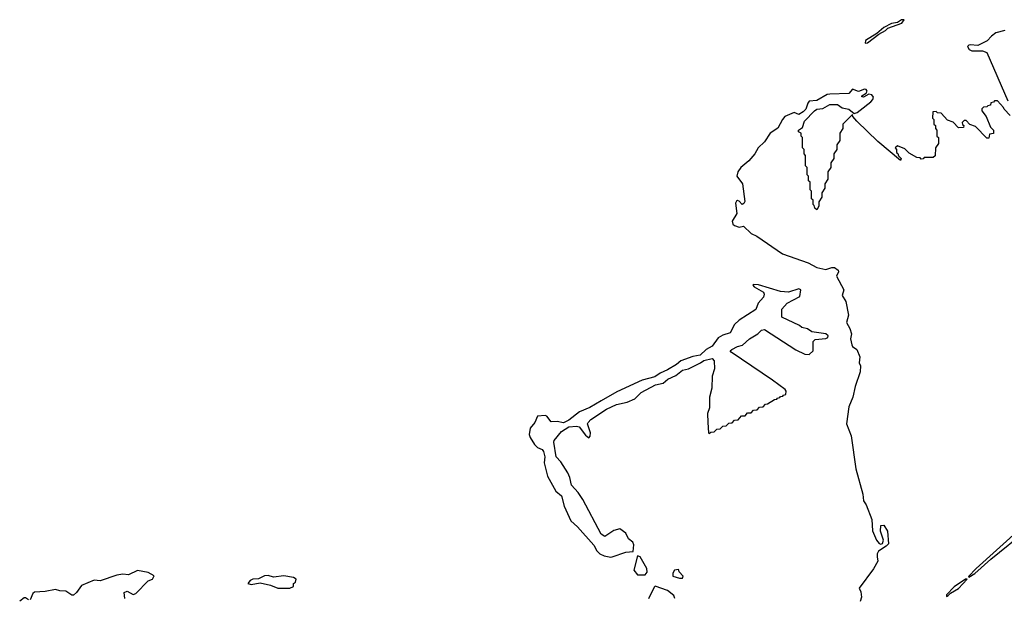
# Model space of a CAD drawing. Extents: x 2293830 to 2387798, y 66850 to 233222.
# Tile 139 of 192: x 2335545 to 2342142, y 225186 to 229065. Entities that reach past the tile are written whole.
import ezdxf

# ---------------------------------------------------------------- set-up
doc = ezdxf.new("R2010")
doc.units = 0

msp = doc.modelspace()

# ---------------------------------------------------------------- linework, layer by layer
at = {"layer": '0CON05XD'}
for points in [[(2341208.3, 228908.3), (2341225, 228910.8), (2341301.1, 228968.9), (2341345, 228991.5), (2341361.5, 229008.5), (2341455, 229041.2), (2341470, 229065), (2341452.5, 229065), (2341425, 229046.2), (2341385, 229040), (2341335, 229012.5), (2341287.5, 228972.5), (2341212.5, 228925), (2341208.3, 228908.3)], [(2342145, 228992.5), (2342085, 228975.8), (2342055, 228954.4), (2342027, 228923), (2341965, 228891.5), (2341913.2, 228896.8), (2341903.3, 228895), (2341896, 228885), (2341906, 228865), (2341925, 228856.7), (2341995.6, 228855.6), (2342024.1, 228844.1), (2342165, 228520)], [(2342181.7, 228421.7), (2342140, 228465), (2342136.7, 228476.7), (2342095, 228520), (2342075, 228520), (2342068.3, 228511.7), (2342051.7, 228508.3), (2342048.3, 228491.7), (2342031.7, 228488.3), (2342025, 228480), (2342001.7, 228478.3), (2341991.7, 228468.3), (2341990, 228455), (2342020, 228415), (2342050, 228345), (2342070, 228325), (2342068.3, 228301.7), (2342041.7, 228298.3), (2342038.3, 228271.7), (2342025, 228270), (2341948.3, 228348.3), (2341911.7, 228361.7), (2341885, 228390), (2341871.7, 228388.3), (2341860, 228375), (2341861.7, 228361.7), (2341870, 228355), (2341868.3, 228341.7), (2341835, 228340), (2341798.3, 228378.3), (2341761.7, 228391.7), (2341718.3, 228438.3), (2341695, 228440), (2341685, 228450), (2341661.7, 228448.3), (2341660, 228405), (2341670, 228395), (2341670, 228365), (2341680, 228355), (2341680, 228335), (2341690, 228325), (2341690, 228285), (2341700, 228275), (2341700, 228235), (2341680, 228205), (2341678.3, 228151.7), (2341665, 228140), (2341605, 228140), (2341598.3, 228131.7), (2341585, 228130), (2341578.3, 228138.3), (2341555, 228140), (2341505, 228170), (2341475, 228200), (2341425, 228220), (2341410, 228205), (2341420, 228195), (2341420, 228175), (2341428.3, 228168.3), (2341431.7, 228151.7), (2341450, 228135), (2341445, 228120), (2341295, 228247.5), (2341153.6, 228383.6), (2341127.5, 228415), (2341125, 228430), (2341060, 228365), (2341060, 228335), (2341040, 228305), (2341040, 228255), (2341020, 228225), (2341020, 228195), (2341000, 228165), (2341000, 228135), (2340980, 228105), (2340980, 228075), (2340960, 228045), (2340960, 227995), (2340940, 227965), (2340940, 227935), (2340920, 227905), (2340920, 227875), (2340900, 227845), (2340900, 227815), (2340885, 227790), (2340871.7, 227801.7), (2340868.3, 227818.3), (2340860, 227825), (2340860, 227855), (2340850, 227865), (2340850, 227915), (2340840, 227925), (2340840, 227975), (2340830, 227985), (2340830, 228015), (2340820, 228025), (2340820, 228075), (2340810, 228085), (2340810, 228155), (2340800, 228165), (2340800, 228195), (2340790, 228205), (2340790, 228275), (2340780, 228285), (2340780, 228305), (2340763.6, 228313.6), (2340762.5, 228325), (2340788.8, 228341.2), (2340803.8, 228385), (2340870.8, 228455), (2340885, 228464.4), (2340925, 228470.6), (2340973.7, 228496.3), (2341025, 228497.5), (2341054.5, 228474.5), (2341100, 228465), (2341135, 228436.7), (2341155, 228442.5), (2341175, 228459.2), (2341248.1, 228515), (2341260.6, 228529.4), (2341264.4, 228545), (2341255, 228562), (2341235, 228566.7), (2341197.5, 228545), (2341187.5, 228547.5), (2341186.7, 228555), (2341217, 228573), (2341223.3, 228585), (2341216.9, 228596.9), (2341205, 228598.1), (2341165, 228583.1), (2341125, 228598.8), (2341099.3, 228570.7), (2340973.6, 228566.4), (2340955, 228562.5), (2340885, 228522.9), (2340835, 228518), (2340824.5, 228505.5), (2340811.4, 228465), (2340795, 228448), (2340765, 228430), (2340733.3, 228443.3), (2340672.2, 228415), (2340655, 228395.6), (2340623.2, 228336.8), (2340573.1, 228305), (2340534.4, 228245), (2340492.5, 228205), (2340469.6, 228165), (2340430.7, 228119.3), (2340376.9, 228075), (2340355.7, 228045), (2340350, 228015), (2340387.1, 227965), (2340404, 227846), (2340397.5, 227832.5), (2340385, 227826.7), (2340365, 227847.5), (2340355, 227852.5), (2340348.3, 227848.3), (2340341.2, 227835), (2340348.9, 227765), (2340318.8, 227715), (2340323.8, 227695), (2340335, 227685.4), (2340365, 227674.6), (2340395, 227680), (2340445, 227630.6), (2340482.8, 227612.8), (2340655, 227494.7), (2340827.5, 227435), (2340885, 227403.8), (2340945, 227390.8), (2340985, 227403.8), (2341003.3, 227403.3), (2341027.5, 227385), (2341030, 227375), (2341017.5, 227345), (2341066, 227255), (2341056, 227215), (2341078.8, 227175), (2341097.5, 227085), (2341083.3, 227035), (2341106.9, 226995), (2341117.9, 226957.9), (2341111.2, 226925), (2341119.2, 226885), (2341125, 226873.8), (2341153.2, 226853.2), (2341172.9, 226805), (2341168.8, 226765), (2341179.2, 226745), (2341176.2, 226705), (2341142.7, 226605), (2341126.8, 226535), (2341100.8, 226469.2), (2341084.6, 226355), (2341115, 226276.2), (2341147.3, 226055), (2341193.8, 225885), (2341198.6, 225838.6), (2341215, 225813.3), (2341254.5, 225715), (2341257.5, 225637.5), (2341284.8, 225574.8), (2341303.2, 225553.2), (2341315, 225548.9), (2341326.2, 225553.8), (2341333.3, 225575), (2341312.5, 225635), (2341314.3, 225675), (2341335.5, 225675.5), (2341360, 225635), (2341365, 225550.8), (2341351.1, 225535), (2341298.1, 225501.9), (2341289.2, 225485), (2341290.3, 225465), (2341293.3, 225435), (2341265.9, 225384.1), (2341168.8, 225255), (2341179.5, 225229.5), (2341184.1, 225194.1), (2341175, 225164.4)], [(2339505, 225462.9), (2339515, 225464.3), (2339605, 225495.7), (2339655, 225500), (2339660, 225545), (2339653.3, 225563.3), (2339623.3, 225585), (2339605, 225622.5), (2339565, 225652.5), (2339525, 225640.8), (2339465, 225601.1), (2339441.1, 225615), (2339318.9, 225848.9), (2339286.4, 225896.4), (2339241.5, 225945), (2339231.8, 225995), (2339216.8, 226026.8), (2339170.6, 226100.6), (2339140, 226135), (2339123.3, 226233.3), (2339126.7, 226245), (2339174.7, 226305.3), (2339224.5, 226335.5), (2339275, 226340), (2339292.5, 226335), (2339335, 226280), (2339358.3, 226261.7), (2339367, 226273), (2339370, 226295), (2339350, 226355), (2339353.3, 226365), (2339370.8, 226385), (2339477.5, 226455), (2339543.8, 226485), (2339615, 226502), (2339666.6, 226523.4), (2339708, 226565), (2339805, 226617.1), (2339855, 226627.8), (2339887.1, 226655), (2339940.5, 226679.5), (2339986, 226715), (2340025, 226724.6), (2340106.2, 226763.8), (2340129.1, 226780.9), (2340185, 226793.3), (2340197.9, 226777.9), (2340199.5, 226725), (2340184.4, 226675), (2340183.1, 226595), (2340167.5, 226535), (2340167.3, 226462.7), (2340154.1, 226424.1), (2340154.2, 226365), (2340160, 226295), (2340165, 226290), (2340175, 226300), (2340198.3, 226301.7), (2340215, 226320), (2340238.3, 226321.7), (2340255, 226340), (2340278.3, 226341.7), (2340295, 226360), (2340318.3, 226361.7), (2340335, 226380), (2340358.3, 226381.7), (2340381.7, 226408.3), (2340405, 226410), (2340421.7, 226428.3), (2340445, 226430), (2340461.7, 226448.3), (2340485, 226450), (2340501.7, 226468.3), (2340525, 226470), (2340541.7, 226488.3), (2340555, 226490), (2340601.7, 226518.3), (2340618.3, 226521.7), (2340621.7, 226528.3), (2340638.3, 226531.7), (2340641.7, 226538.3), (2340658.3, 226541.7), (2340661.7, 226548.3), (2340678.3, 226551.7), (2340680, 226575), (2340672.5, 226585), (2340587.9, 226647.9), (2340310.8, 226835), (2340304.5, 226845), (2340315, 226854.4), (2340355, 226874.5), (2340387.8, 226882.2), (2340433.8, 226925), (2340490.2, 226959.8), (2340515, 226984.6), (2340535, 226988.2), (2340745, 226852), (2340805, 226822.5), (2340835, 226820), (2340860, 226845), (2340861.7, 226908.3), (2340875, 226920), (2340945, 226927.5), (2340960, 226935), (2340962.5, 226945), (2340945, 226958.8), (2340853, 226973), (2340822.5, 226992.5), (2340785, 227002.5), (2340770, 227015), (2340650.7, 227070.7), (2340650, 227125), (2340687.5, 227165), (2340771.2, 227208.8), (2340777.5, 227255), (2340765, 227260), (2340695, 227237.5), (2340642.4, 227242.4), (2340495, 227287.5), (2340460.5, 227289.5), (2340456.7, 227285), (2340466.7, 227275), (2340528.2, 227238.2), (2340532.9, 227225), (2340528.5, 227205), (2340492.3, 227165), (2340477.4, 227122.6), (2340365, 227051.5), (2340335, 227021.1), (2340305.4, 226964.6), (2340255, 226949.2), (2340225, 226932.4), (2340185, 226876.4), (2340144.3, 226855), (2340105, 226816), (2340055, 226807.7), (2339975, 226777.1), (2339945, 226753.1), (2339885, 226717.1), (2339835, 226695.4), (2339800, 226670), (2339715, 226647.8), (2339545, 226570), (2339440.8, 226510.8), (2339364.4, 226465), (2339295.6, 226435), (2339225, 226379.4), (2339187.8, 226362.2), (2339145, 226370.4), (2339105, 226368.9), (2339076.2, 226406.2), (2339065, 226411.8), (2339015, 226407.9), (2338996.2, 226365), (2338965, 226327.5), (2338958.9, 226285), (2338964.7, 226265), (2338995, 226217.3), (2339015, 226197.9), (2339044.7, 226184.7), (2339055, 226170), (2339062.4, 226135), (2339058.2, 226095), (2339081.3, 226005), (2339136.7, 225905), (2339175, 225872.9), (2339193.6, 225803.6), (2339237.5, 225705), (2339281.2, 225665), (2339392.4, 225542.4), (2339412.1, 225505), (2339431.5, 225485), (2339460.4, 225470.4), (2339505, 225462.9)], [(2342247.5, 225652.5), (2341952.7, 225385), (2341902.3, 225332.3), (2341905, 225327.5), (2341945, 225352.9), (2342051.5, 225448.5), (2342295, 225644.5)], [(2339735, 225342.5), (2339749.3, 225360.7), (2339746.2, 225385), (2339703, 225463), (2339685, 225470), (2339660, 225375), (2339685, 225343.3), (2339735, 225342.5)], [(2336250, 225185), (2336244.8, 225225.2), (2336265, 225233.4), (2336305, 225211.4), (2336322.5, 225217.5), (2336406.6, 225303.4), (2336435.7, 225315), (2336445, 225335.8), (2336405, 225359.6), (2336335, 225373.1), (2336275, 225343.6), (2336235, 225347.1), (2336195, 225341.6), (2336085, 225303), (2336045, 225308.2), (2335958.1, 225271.9), (2335925, 225225.7), (2335905, 225208), (2335895, 225207.5), (2335855, 225234.4), (2335815, 225235.5), (2335785, 225244.4), (2335715, 225230.9), (2335643.7, 225226.3), (2335632.4, 225217.6), (2335615, 225176.7)], [(2337275, 225253.3), (2337355, 225253.8), (2337380, 225265), (2337380, 225285), (2337392.5, 225295), (2337397.5, 225315), (2337380, 225325), (2337315.7, 225335.7), (2337245, 225328), (2337209.1, 225339.1), (2337185, 225336.5), (2337145, 225316.2), (2337106.7, 225315), (2337088.8, 225305), (2337073.8, 225285), (2337095, 225278), (2337155, 225290), (2337225, 225273.3), (2337275, 225253.3)], [(2339985, 225320), (2339990, 225335), (2339963.8, 225363.8), (2339959.3, 225379.3), (2339932.5, 225375), (2339920, 225355), (2339920, 225335), (2339965, 225320), (2339985, 225320)], [(2341755, 225197.5), (2341765, 225204.4), (2341780, 225220), (2341835, 225252), (2341892.5, 225315), (2341881.2, 225315), (2341805, 225263.3), (2341755, 225210), (2341755, 225197.5)], [(2339933.8, 225185), (2339927.5, 225205), (2339885, 225238.8), (2339803.3, 225266.7), (2339795, 225260), (2339757.8, 225182.2)], [(2335605, 225175.5), (2335585, 225190.3), (2335575, 225190), (2335545, 225167.5)]]:
    msp.add_lwpolyline(points, dxfattribs=at)

doc.saveas('drawing.dxf')
